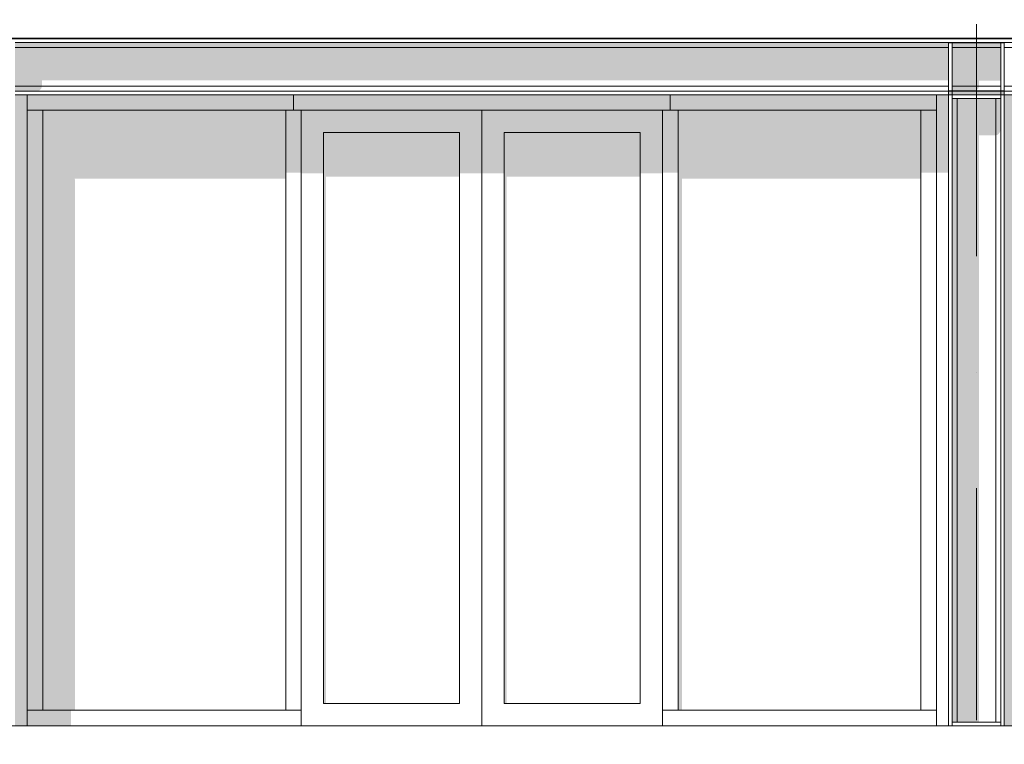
# Model space of a CAD drawing. Header units: millimetres. Extents: x -194 to 1012562, y 0 to 44349.
# Tile 10 of 97: x 32408 to 37713, y 12287 to 16191. Entities that reach past the tile are written whole.
import ezdxf
from ezdxf.enums import TextEntityAlignment as Align

# ---------------------------------------------------------------- set-up
doc = ezdxf.new("R2010")
doc.units = ezdxf.units.MM
doc.header["$MEASUREMENT"] = 0
doc.linetypes.add('streep-punt', pattern=[2500, 1250, -625, 0, -625])
for name, color, linetype in [('New_A-DOOR-____-OTLN.IFC Model', 7, 'Continuous'), ('New_A-DOOR-____-OTLN.IFC Model 2D arcering', 7, 'Continuous'), ('New_A-FLOR-____-OTLN.IFC Model', 7, 'Continuous'), ('New_A-GLAZ-____-OTLN.IFC Model', 7, 'Continuous'), ('New_A-GLAZ-____-OTLN.IFC Model 2D arcering', 7, 'Continuous'), ('New_A-GLAZ-CURT-OTLN.IFC Model', 7, 'Continuous'), ('New_A-GLAZ-CURT-OTLN.IFC Model 2D arcering', 7, 'Continuous'), ('New_A-GLAZ-CWMG-OTLN.IFC Model', 7, 'Continuous'), ('New_A-GLAZ-CWMG-OTLN.IFC Model 2D arcering', 7, 'Continuous'), ('New_A-ROOF-____-OTLN.IFC Model', 7, 'Continuous'), ('New_A-ROOF-____-OTLN.IFC Model 2D arcering', 7, 'Continuous'), ('New_A-WALL-____-OTLN.IFC Model', 7, 'Continuous'), ('New_A-WALL-____-OTLN.IFC Model 2D arcering', 7, 'Continuous'), ('New_S-BEAM-____-OTLN.IFC Model', 7, 'Continuous'), ('New_S-BEAM-____-OTLN.IFC Model 2D arcering', 7, 'Continuous'), ('New_S-COLS-____-OTLN.IFC Model', 7, 'Continuous'), ('New_S-COLS-____-OTLN.IFC Model 2D arcering', 7, 'Continuous'), ('New_S-FSTN-____-OTLN.IFC Model', 7, 'Continuous'), ('New_S-FSTN-____-OTLN.IFC Model 2D arcering', 7, 'Continuous'), ('Stramien', 7, 'Continuous')]:
    doc.layers.add(name, color=color, linetype=linetype)
doc.styles.add('GENERATED_STYLE_1', font='arial.ttf')

# ---------------------------------------------------------------- blocks, each defined once
blk = doc.blocks.new('Section Element_322_7', base_point=(76178.8, 8236.6))
at = {"layer": 'New_S-FSTN-____-OTLN.IFC Model 2D arcering', "linetype": 'Continuous', "lineweight": 0, "true_color": 0x1e2122}
for points in [[(37431.9, 16067.6), (37412.9, 16067.6), (37412.9, 16066.6), (37431.9, 16066.6)], [(37693.9, 16067.6), (37693.9, 16066.6), (37712.9, 16066.6), (37712.9, 16067.6)], [(37431.9, 15786.6), (37431.9, 15766.6), (37435.5, 15766.6), (37435.5, 15781.5)], [(37431.9, 12386.6), (37435.5, 12386.6), (37435.5, 12406.6), (37431.9, 12406.6)]]:
    blk.add_hatch(color=250, dxfattribs=at).paths.add_polyline_path(points)
at = {"layer": 'New_S-FSTN-____-OTLN.IFC Model', "color": 9, "linetype": 'Continuous', "lineweight": 0}
for p, q in [((37412.9, 16066.6), (37412.9, 16067.6)), ((37412.9, 16066.6), (37431.9, 16066.6)), ((37412.9, 16066.6), (37412.9, 15806.6)), ((37431.9, 16067.6), (37431.9, 16066.6)), ((37431.9, 16066.6), (37693.9, 16066.6)), ((37431.9, 16066.6), (37431.9, 15806.6)), ((37693.9, 16067.6), (37693.9, 16066.6)), ((37693.9, 16066.6), (37712.9, 16066.6)), ((37693.9, 16066.6), (37693.9, 15806.6)), ((37712.9, 16066.6), (37712.9, 16067.6)), ((37712.9, 16066.6), (37712.9, 15806.6)), ((37412.9, 15806.6), (37431.9, 15806.6)), ((37412.9, 15805.6), (37412.9, 15806.6)), ((37412.9, 15786.6), (37412.9, 15805.6)), ((37431.9, 15806.6), (37693.9, 15806.6)), ((37431.9, 15806.6), (37431.9, 15786.6)), ((37431.9, 15766.6), (37693.9, 15766.6)), ((37693.9, 15806.6), (37712.9, 15806.6)), ((37693.9, 15806.6), (37693.9, 15786.6)), ((37712.9, 15805.6), (37712.9, 15806.6)), ((37712.9, 15786.6), (37712.9, 15805.6)), ((37431.9, 12406.6), (37693.9, 12406.6))]:
    blk.add_line(p, q, dxfattribs=at)
blk = doc.blocks.new('Section Element_323_7', base_point=(76178.8, 8236.6))
at = {"layer": 'New_S-COLS-____-OTLN.IFC Model 2D arcering', "linetype": 'Continuous', "lineweight": 0, "true_color": 0x1e2122}
for points in [[(37435.5, 15766.6), (37431.9, 15766.6), (37431.9, 12406.6), (37435.5, 12406.6)], [(37435.5, 12406.6), (37445.4, 12406.6), (37445.4, 15766.6), (37435.5, 15766.6)], [(37445.4, 12406.6), (37458.9, 12406.6), (37458.9, 15766.6), (37445.4, 15766.6)], [(37458.9, 12406.6), (37576.4, 12406.6), (37576.4, 15567.4), (37666.9, 15567.4), (37666.9, 15766.6), (37458.9, 15766.6)], [(37680.4, 15766.6), (37666.9, 15766.6), (37666.9, 15567.4), (37680.4, 15572.5)], [(37680.4, 15766.6), (37680.4, 15572.5), (37690.2, 15586.5), (37690.2, 15766.6)], [(37693.9, 15766.6), (37690.2, 15766.6), (37690.2, 15586.5), (37693.9, 15605.6)]]:
    blk.add_hatch(color=250, dxfattribs=at).paths.add_polyline_path(points)
at = {"layer": 'New_S-COLS-____-OTLN.IFC Model', "color": 1, "linetype": 'Continuous', "lineweight": 0}
for p, q in [((37412.9, 15786.6), (37431.9, 15786.6)), ((37412.9, 12386.6), (37412.9, 15786.6)), ((37431.9, 12386.6), (37431.9, 15786.6)), ((37458.9, 12406.6), (37458.9, 15766.6)), ((37666.9, 12406.6), (37666.9, 15766.6)), ((37693.9, 15786.6), (37712.9, 15786.6)), ((37693.9, 12386.6), (37693.9, 15786.6)), ((37712.9, 12386.6), (37712.9, 15786.6))]:
    blk.add_line(p, q, dxfattribs=at)
blk = doc.blocks.new('Section Element_337_7', base_point=(76178.8, 8236.6))
at = {"layer": 'New_A-GLAZ-CWMG-OTLN.IFC Model 2D arcering', "linetype": 'Continuous', "lineweight": 0, "true_color": 0x1e2122}
blk.add_hatch(color=250, dxfattribs=at).paths.add_polyline_path([(32447.9, 12470.6), (32447.9, 12386.6), (32683.9, 12386.6), (32683.9, 12470.6)])
at = {"layer": 'New_A-GLAZ-CWMG-OTLN.IFC Model', "color": 9, "linetype": 'Continuous', "lineweight": 0}
for p, q in [((32531.9, 12470.6), (33840.9, 12470.6)), ((33924.9, 12470.6), (33924.9, 12386.6))]:
    blk.add_line(p, q, dxfattribs=at)
blk = doc.blocks.new('Section Element_338_7', base_point=(76178.8, 8236.6))
at = {"layer": 'New_A-GLAZ-CWMG-OTLN.IFC Model 2D arcering', "linetype": 'Continuous', "lineweight": 0, "true_color": 0x1e2122}
blk.add_hatch(color=250, dxfattribs=at).paths.add_polyline_path([(33882.9, 15786.6), (33882.9, 15702.6), (35912.9, 15702.6), (35912.9, 15786.6)])
at = {"layer": 'New_A-GLAZ-CWMG-OTLN.IFC Model', "color": 9, "linetype": 'Continuous', "lineweight": 0}
blk.add_line((35870.9, 15702.6), (33924.9, 15702.6), dxfattribs=at)
blk = doc.blocks.new('Section Element_339_7', base_point=(76178.8, 8236.6))
at = {"layer": 'New_A-GLAZ-CWMG-OTLN.IFC Model 2D arcering', "linetype": 'Continuous', "lineweight": 0, "true_color": 0x1e2122}
blk.add_hatch(color=250, dxfattribs=at).paths.add_polyline_path([(33924.9, 15702.6), (33840.9, 15702.6), (33840.9, 15366), (33924.9, 15366)])
at = {"layer": 'New_A-GLAZ-CWMG-OTLN.IFC Model', "color": 9, "linetype": 'Continuous', "lineweight": 0}
for p, q in [((33840.9, 15702.6), (33840.9, 12470.6)), ((33924.9, 15702.6), (33882.9, 15702.6)), ((33924.9, 15702.6), (33924.9, 12470.6)), ((33924.9, 12470.6), (33840.9, 12470.6))]:
    blk.add_line(p, q, dxfattribs=at)
blk = doc.blocks.new('Section Element_340_7', base_point=(76178.8, 8236.6))
at = {"layer": 'New_A-GLAZ-CWMG-OTLN.IFC Model 2D arcering', "linetype": 'Continuous', "lineweight": 0, "true_color": 0x1e2122}
blk.add_hatch(color=250, dxfattribs=at).paths.add_polyline_path([(33882.9, 15702.6), (33882.9, 15786.6), (32447.9, 15786.6), (32447.9, 15702.6)])
at = {"layer": 'New_A-GLAZ-CWMG-OTLN.IFC Model', "color": 9, "linetype": 'Continuous', "lineweight": 0}
for q in [(33882.9, 15786.6), (32531.9, 15702.6)]:
    blk.add_line((33882.9, 15702.6), q, dxfattribs=at)
blk = doc.blocks.new('Section Element_341_7', base_point=(76178.8, 8236.6))
at = {"layer": 'New_A-GLAZ-CWMG-OTLN.IFC Model 2D arcering', "linetype": 'Continuous', "lineweight": 0, "true_color": 0x1e2122}
blk.add_hatch(color=250, dxfattribs=at).paths.add_polyline_path([(32531.9, 15702.6), (32447.9, 15702.6), (32447.9, 12470.6), (32531.9, 12470.6)])
at = {"layer": 'New_A-GLAZ-CWMG-OTLN.IFC Model', "color": 9, "linetype": 'Continuous', "lineweight": 0}
for p, q in [((32531.9, 15702.6), (32447.9, 15702.6)), ((32531.9, 15702.6), (32531.9, 12470.6)), ((32531.9, 12470.6), (32447.9, 12470.6))]:
    blk.add_line(p, q, dxfattribs=at)
blk = doc.blocks.new('Section Element_342_7', base_point=(76178.8, 8236.6))
at = {"layer": 'New_A-GLAZ-CWMG-OTLN.IFC Model', "color": 9, "linetype": 'Continuous', "lineweight": 0}
for p, q in [((35870.9, 12470.6), (35870.9, 12386.6)), ((35954.9, 12470.6), (37263.9, 12470.6))]:
    blk.add_line(p, q, dxfattribs=at)
blk = doc.blocks.new('Section Element_343_7', base_point=(76178.8, 8236.6))
at = {"layer": 'New_A-GLAZ-CWMG-OTLN.IFC Model 2D arcering', "linetype": 'Continuous', "lineweight": 0, "true_color": 0x1e2122}
blk.add_hatch(color=250, dxfattribs=at).paths.add_polyline_path([(37263.9, 15366), (37347.9, 15366), (37347.9, 15702.6), (37263.9, 15702.6)])
at = {"layer": 'New_A-GLAZ-CWMG-OTLN.IFC Model', "color": 9, "linetype": 'Continuous', "lineweight": 0}
for q in [(37263.9, 15702.6), (37347.9, 12470.6)]:
    blk.add_line((37263.9, 12470.6), q, dxfattribs=at)
blk = doc.blocks.new('Section Element_344_7', base_point=(76178.8, 8236.6))
at = {"layer": 'New_A-GLAZ-CWMG-OTLN.IFC Model 2D arcering', "linetype": 'Continuous', "lineweight": 0, "true_color": 0x1e2122}
blk.add_hatch(color=250, dxfattribs=at).paths.add_polyline_path([(37347.9, 15702.6), (37347.9, 15786.6), (35912.9, 15786.6), (35912.9, 15702.6)])
at = {"layer": 'New_A-GLAZ-CWMG-OTLN.IFC Model', "color": 9, "linetype": 'Continuous', "lineweight": 0}
for p, q in [((35912.9, 15702.6), (35912.9, 15786.6)), ((37347.9, 15702.6), (35954.9, 15702.6))]:
    blk.add_line(p, q, dxfattribs=at)
blk = doc.blocks.new('Section Element_345_7', base_point=(76178.8, 8236.6))
at = {"layer": 'New_A-DOOR-____-OTLN.IFC Model 2D arcering', "linetype": 'Continuous', "lineweight": 0, "true_color": 0x1e2122}
for points in [[(33924.9, 15702.6), (33924.9, 12386.6), (33927.4, 12386.6), (33927.4, 15362.5), (34044.9, 15362.5), (34044.9, 15582.6), (34777.9, 15582.6), (34777.9, 15362.5), (34897.9, 15362.5), (34897.9, 15702.6)], [(34897.9, 15702.6), (34897.9, 15362.5), (35017.9, 15362.5), (35017.9, 15582.6), (35750.9, 15582.6), (35750.9, 15362.5), (35870.9, 15362.5), (35870.9, 15702.6)]]:
    blk.add_hatch(color=250, dxfattribs=at).paths.add_polyline_path(points)
at = {"layer": 'New_A-DOOR-____-OTLN.IFC Model', "color": 9, "linetype": 'Continuous', "lineweight": 0}
for p, q in [((34897.9, 15702.6), (34897.9, 12386.6)), ((34044.9, 15582.6), (34777.9, 15582.6)), ((34044.9, 12506.6), (34044.9, 15582.6)), ((34777.9, 15582.6), (34777.9, 12506.6)), ((35017.9, 15582.6), (35750.9, 15582.6)), ((35017.9, 12506.6), (35017.9, 15582.6)), ((35750.9, 15582.6), (35750.9, 12506.6)), ((34777.9, 12506.6), (34044.9, 12506.6)), ((35750.9, 12506.6), (35017.9, 12506.6))]:
    blk.add_line(p, q, dxfattribs=at)
blk = doc.blocks.new('Section Element_346_7', base_point=(76178.8, 8236.6))
at = {"layer": 'New_A-GLAZ-CWMG-OTLN.IFC Model 2D arcering', "linetype": 'Continuous', "lineweight": 0, "true_color": 0x1e2122}
blk.add_hatch(color=250, dxfattribs=at).paths.add_polyline_path([(35870.9, 15702.6), (35870.9, 15366), (35954.9, 15366), (35954.9, 15702.6)])
at = {"layer": 'New_A-GLAZ-CWMG-OTLN.IFC Model', "color": 9, "linetype": 'Continuous', "lineweight": 0}
for p, q in [((35954.9, 15702.6), (35870.9, 15702.6)), ((35870.9, 15702.6), (35870.9, 12470.6)), ((35954.9, 15702.6), (35954.9, 12470.6)), ((35954.9, 12470.6), (35870.9, 12470.6))]:
    blk.add_line(p, q, dxfattribs=at)
blk = doc.blocks.new('Section Element_377_7', base_point=(76178.8, 8236.6))
at = {"layer": 'New_A-FLOR-____-OTLN.IFC Model', "color": 1, "linetype": 'Continuous', "lineweight": 0}
blk.add_line((26652.9, 12386.6), (53796.9, 12386.6), dxfattribs=at)
blk = doc.blocks.new('Section Element_378_7', base_point=(76178.8, 8236.6))
at = {"layer": 'New_A-WALL-____-OTLN.IFC Model 2D arcering', "linetype": 'Continuous', "lineweight": 0, "true_color": 0x1e2122}
for points in [[(32082.9, 15786.6), (32017.9, 15786.6), (32017.9, 15366), (32082.9, 15366)], [(32382.9, 15786.6), (32382.9, 12386.6), (32447.9, 12386.6), (32447.9, 15786.6)]]:
    blk.add_hatch(color=250, dxfattribs=at).paths.add_polyline_path(points)
at = {"layer": 'New_A-WALL-____-OTLN.IFC Model', "color": 2, "linetype": 'Continuous', "lineweight": 0}
blk.add_line((32447.9, 15786.6), (32447.9, 12386.6), dxfattribs=at)
blk = doc.blocks.new('Section Element_379_7', base_point=(76178.8, 8236.6))
at = {"layer": 'New_A-WALL-____-OTLN.IFC Model 2D arcering', "linetype": 'Continuous', "lineweight": 0, "true_color": 0x1e2122}
for points in [[(37412.9, 15786.6), (37347.9, 15786.6), (37347.9, 15366), (37412.9, 15366)], [(37712.9, 15786.6), (37712.9, 15766.6), (37712.9, 12406.6), (37712.9, 12386.6), (37777.9, 12386.6), (37777.9, 15786.6)]]:
    blk.add_hatch(color=250, dxfattribs=at).paths.add_polyline_path(points)
at = {"layer": 'New_A-WALL-____-OTLN.IFC Model', "color": 2, "linetype": 'Continuous', "lineweight": 0}
for p, q in [((37347.9, 15786.6), (37347.9, 12386.6)), ((37777.9, 15786.6), (37777.9, 12386.6))]:
    blk.add_line(p, q, dxfattribs=at)
blk = doc.blocks.new('Section Element_408_7', base_point=(76178.8, 8236.6))
at = {"layer": 'New_A-ROOF-____-OTLN.IFC Model', "color": 9, "linetype": 'Continuous', "lineweight": 0}
blk.add_line((27042.9, 16090.6), (42742.9, 16090.6), dxfattribs=at)
blk = doc.blocks.new('Section Element_410_7', base_point=(76178.8, 8236.6))
at = {"layer": 'New_A-ROOF-____-OTLN.IFC Model 2D arcering', "linetype": 'Continuous', "lineweight": 0, "true_color": 0x1e2122}
blk.add_hatch(color=250, dxfattribs=at).paths.add_polyline_path([(42742.9, 16090.6), (27052.9, 16090.6), (27052.9, 16086.6), (42742.9, 16086.6)])
blk = doc.blocks.new('Section Element_430_7', base_point=(76178.8, 8236.6))
at = {"layer": 'New_S-BEAM-____-OTLN.IFC Model 2D arcering', "linetype": 'Continuous', "lineweight": 0, "true_color": 0x1e2122}
for points in [[(32382.9, 16064), (37412.9, 16064), (37412.9, 16067.6), (32382.9, 16067.6)], [(37412.9, 16064), (32382.9, 16064), (32382.9, 16054.1), (37412.9, 16054.1)], [(32382.9, 16040.6), (37412.9, 16040.6), (37412.9, 16054.1), (32382.9, 16054.1)], [(32382.9, 15832.6), (32527.4, 15832.6), (32527.4, 15863.2), (37412.9, 15863.2), (37412.9, 16040.6), (32382.9, 16040.6)], [(37431.9, 16066.6), (37431.9, 16064), (37693.9, 16064), (37693.9, 16066.6)], [(37431.9, 16064), (37431.9, 16054.1), (37693.9, 16054.1), (37693.9, 16064)], [(37431.9, 16054.1), (37431.9, 16040.6), (37693.9, 16040.6), (37693.9, 16054.1)], [(37693.9, 16040.6), (37431.9, 16040.6), (37431.9, 15832.6), (37576.4, 15832.6), (37576.4, 15862.2), (37693.9, 15862.2)], [(32527.4, 15832.6), (32382.9, 15832.6), (32382.9, 15819.1), (32523.7, 15819.1)], [(32523.7, 15819.1), (32382.9, 15819.1), (32382.9, 15809.2), (32513.9, 15809.2)], [(32513.9, 15809.2), (32382.9, 15809.2), (32382.9, 15805.6), (32500.4, 15805.6)], [(37431.9, 15832.6), (37431.9, 15819.1), (37572.7, 15819.1), (37576.4, 15832.6)], [(37431.9, 15819.1), (37431.9, 15809.2), (37562.9, 15809.2), (37572.7, 15819.1)], [(37431.9, 15809.2), (37431.9, 15806.6), (37553.1, 15806.6), (37562.9, 15809.2)], [(37412.9, 15805.6), (37412.9, 15786.6), (37712.9, 15786.6), (37712.9, 15805.6)]]:
    blk.add_hatch(color=250, dxfattribs=at).paths.add_polyline_path(points)
at = {"layer": 'New_S-BEAM-____-OTLN.IFC Model', "color": 1, "linetype": 'Continuous', "lineweight": 0}
for p, q in [((42742.9, 16086.6), (26771.9, 16086.6)), ((37412.9, 16067.6), (32382.9, 16067.6)), ((37412.9, 16040.6), (32382.9, 16040.6)), ((37712.9, 16067.6), (37412.9, 16067.6)), ((37693.9, 16040.6), (37431.9, 16040.6)), ((42742.9, 16067.6), (37712.9, 16067.6)), ((42742.9, 16040.6), (37712.9, 16040.6)), ((37412.9, 15832.6), (32382.9, 15832.6)), ((37693.9, 15832.6), (37431.9, 15832.6)), ((42742.9, 15832.6), (37712.9, 15832.6)), ((37412.9, 15805.6), (32382.9, 15805.6)), ((37412.9, 15786.6), (32382.9, 15786.6)), ((37712.9, 15805.6), (37412.9, 15805.6)), ((37693.9, 15786.6), (37431.9, 15786.6)), ((42742.9, 15805.6), (37712.9, 15805.6)), ((42742.9, 15786.6), (37712.9, 15786.6))]:
    blk.add_line(p, q, dxfattribs=at)
blk = doc.blocks.new('Section Element_438_7', base_point=(76178.8, 8236.6))
at = {"layer": 'New_A-GLAZ-____-OTLN.IFC Model 2D arcering', "linetype": 'Continuous', "lineweight": 0, "true_color": 0x1e2122}
blk.add_hatch(color=250, dxfattribs=at).paths.add_polyline_path([(34044.9, 15582.6), (34044.9, 12506.6), (34057.9, 12506.6), (34057.9, 15344.1), (34777.9, 15344.1), (34777.9, 15582.6)])
blk = doc.blocks.new('Section Element_439_7', base_point=(76178.8, 8236.6))
at = {"layer": 'New_A-GLAZ-____-OTLN.IFC Model 2D arcering', "linetype": 'Continuous', "lineweight": 0, "true_color": 0x1e2122}
blk.add_hatch(color=250, dxfattribs=at).paths.add_polyline_path([(35017.9, 15582.6), (35017.9, 12506.6), (35030.9, 12506.6), (35030.9, 15344.1), (35750.9, 15344.1), (35750.9, 15582.6)])
blk = doc.blocks.new('Section Element_440_7', base_point=(76178.8, 8236.6))
at = {"layer": 'New_A-GLAZ-CURT-OTLN.IFC Model 2D arcering', "linetype": 'Continuous', "lineweight": 0, "true_color": 0x1e2122}
blk.add_hatch(color=250, dxfattribs=at).paths.add_polyline_path([(33840.9, 15702.6), (32531.9, 15702.6), (32531.9, 12470.6), (32705.9, 12470.6), (32705.9, 15329.8), (32702.2, 15334.9), (33840.9, 15334.9)])
blk = doc.blocks.new('Section Element_441_7', base_point=(76178.8, 8236.6))
at = {"layer": 'New_A-GLAZ-CURT-OTLN.IFC Model 2D arcering', "linetype": 'Continuous', "lineweight": 0, "true_color": 0x1e2122}
blk.add_hatch(color=250, dxfattribs=at).paths.add_polyline_path([(35954.9, 15702.6), (35954.9, 12470.6), (35976.9, 12470.6), (35976.9, 15334.9), (37263.9, 15334.9), (37263.9, 15702.6)])
blk = doc.blocks.new('Standard grid marker[4]_7', base_point=(37562.9, 34666.6))
at = {"layer": 'Stramien', "color": 1, "linetype": 'streep-punt', "lineweight": 0}
blk.add_line((37562.9, 33666.6), (37562.9, 4836.6), dxfattribs=at)
at = {"layer": 'Stramien', "color": 2, "lineweight": 0, "style": 'GENERATED_STYLE_1'}
blk.add_attdef('AC_MarkerText_1', text='', height=350, rotation=360, dxfattribs=at).set_placement((37562.9, 3511.6), align=Align.TOP_CENTER)

msp = doc.modelspace()

# ---------------------------------------------------------------- block references
at = {"layer": 'New_A-DOOR-____-OTLN.IFC Model', "lineweight": 0}
msp.add_blockref('Section Element_345_7', (76178.8, 8236.6), dxfattribs=at)
at = {"layer": 'New_A-FLOR-____-OTLN.IFC Model', "lineweight": 0}
msp.add_blockref('Section Element_377_7', (76178.8, 8236.6), dxfattribs=at)
at = {"layer": 'New_A-GLAZ-____-OTLN.IFC Model', "lineweight": 0}
for name in ['Section Element_438_7', 'Section Element_439_7']:
    msp.add_blockref(name, (76178.8, 8236.6), dxfattribs=at)
at = {"layer": 'New_A-GLAZ-CURT-OTLN.IFC Model', "lineweight": 0}
for name in ['Section Element_440_7', 'Section Element_441_7']:
    msp.add_blockref(name, (76178.8, 8236.6), dxfattribs=at)
at = {"layer": 'New_A-GLAZ-CWMG-OTLN.IFC Model', "lineweight": 0}
for name in ['Section Element_340_7', 'Section Element_338_7', 'Section Element_344_7', 'Section Element_341_7', 'Section Element_339_7', 'Section Element_346_7', 'Section Element_343_7', 'Section Element_337_7', 'Section Element_342_7']:
    msp.add_blockref(name, (76178.8, 8236.6), dxfattribs=at)
at = {"layer": 'New_A-ROOF-____-OTLN.IFC Model', "lineweight": 0}
for name in ['Section Element_408_7', 'Section Element_410_7']:
    msp.add_blockref(name, (76178.8, 8236.6), dxfattribs=at)
at = {"layer": 'New_A-WALL-____-OTLN.IFC Model', "lineweight": 0}
for name in ['Section Element_378_7', 'Section Element_379_7']:
    msp.add_blockref(name, (76178.8, 8236.6), dxfattribs=at)
at = {"layer": 'New_S-BEAM-____-OTLN.IFC Model', "lineweight": 0}
msp.add_blockref('Section Element_430_7', (76178.8, 8236.6), dxfattribs=at)
at = {"layer": 'New_S-COLS-____-OTLN.IFC Model', "lineweight": 0}
msp.add_blockref('Section Element_323_7', (76178.8, 8236.6), dxfattribs=at)
at = {"layer": 'New_S-FSTN-____-OTLN.IFC Model', "lineweight": 0}
msp.add_blockref('Section Element_322_7', (76178.8, 8236.6), dxfattribs=at)
at = {"layer": 'Stramien', "color": 1, "linetype": 'Continuous', "lineweight": 0}
msp.add_blockref('Standard grid marker[4]_7', (37562.9, 34666.6), dxfattribs=at)

doc.saveas('drawing.dxf')
